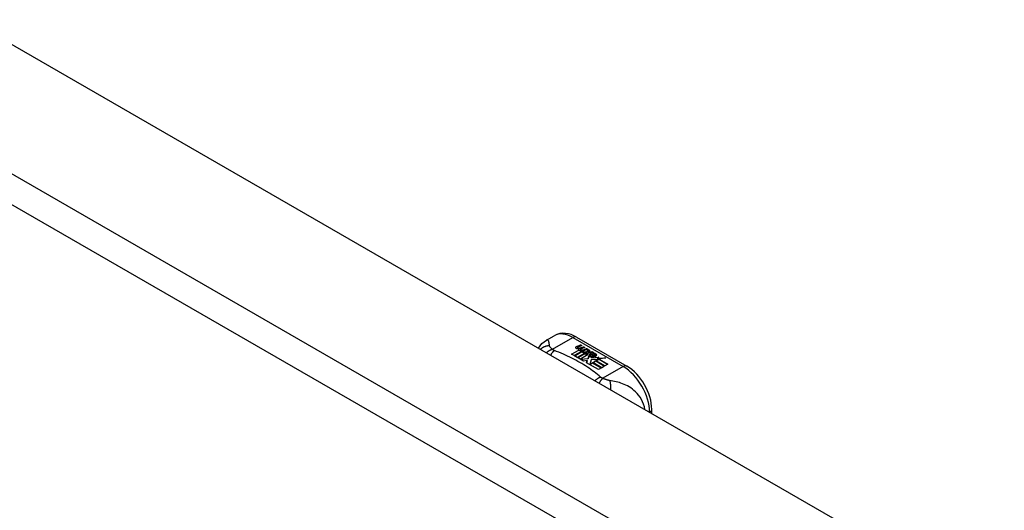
# Model space of a CAD drawing. Header units: inches. Extents: x 484 to 569.5, y 187.4 to 262.6.
# Tile 48 of 99: x 521.2 to 526.4, y 239.1 to 241.7. Entities that reach past the tile are written whole.
import ezdxf

# ---------------------------------------------------------------- set-up
doc = ezdxf.new("R2010")
doc.units = ezdxf.units.IN
doc.header["$MEASUREMENT"] = 0
doc.layers.add('Visible Edges(ANSI)', color=7, linetype='Continuous', lineweight=25)
doc.layers.add('Visible Tangent Edges(ANSI)', color=7, linetype='Continuous', lineweight=25)

msp = doc.modelspace()

# ---------------------------------------------------------------- linework, layer by layer
at = {"layer": 'Visible Edges(ANSI)'}
for p, q in [((484.708, 262.5437), (526.8551, 238.2728)), ((523.9828, 239.9935), (524.0229, 240.0166)), ((524.1407, 240.0088), (524.4052, 239.8565)), ((524.1421, 239.9603), (524.1614, 239.9678)), ((524.1614, 239.9662), (524.1421, 239.9587)), ((524.1614, 239.9678), (524.1676, 239.9642)), ((524.1614, 239.9678), (524.1614, 239.9662)), ((524.1659, 239.9636), (524.1614, 239.9662)), ((524.1144, 239.9198), (524.1519, 239.9413)), ((524.1284, 239.9117), (524.1144, 239.9198)), ((524.1519, 239.9397), (524.1158, 239.9189)), ((524.1665, 239.9336), (524.1284, 239.9117)), ((524.1304, 239.9106), (524.1685, 239.9325)), ((524.1685, 239.9309), (524.1318, 239.9097)), ((524.1874, 239.9273), (524.1444, 239.9025)), ((524.1453, 239.9535), (524.1453, 239.9519)), ((524.1464, 239.9014), (524.1928, 239.9281)), ((524.1909, 239.9254), (524.1478, 239.9005)), ((524.1676, 239.9642), (524.1485, 239.9565)), ((524.1519, 239.9413), (524.1519, 239.9397)), ((524.1539, 239.9508), (524.1539, 239.9492)), ((524.1539, 239.9492), (524.1539, 239.9475)), ((524.1639, 239.9385), (524.1607, 239.937)), ((524.1607, 239.937), (524.1665, 239.9336)), ((524.1607, 239.937), (524.1607, 239.9354)), ((524.1651, 239.9328), (524.1607, 239.9354)), ((524.1611, 239.9444), (524.1611, 239.9428)), ((524.1986, 239.9152), (524.1611, 239.8936)), ((524.1638, 239.9368), (524.1687, 239.9392)), ((524.1691, 239.9337), (524.1638, 239.9368)), ((524.1834, 239.9551), (524.1643, 239.9474)), ((524.1647, 239.9537), (524.1772, 239.9587)), ((524.1772, 239.9571), (524.1647, 239.952)), ((524.1647, 239.9537), (524.1647, 239.952)), ((524.1687, 239.9375), (524.1653, 239.9359)), ((524.1687, 239.9392), (524.1673, 239.9399)), ((524.1685, 239.9325), (524.179, 239.9265)), ((524.1685, 239.9325), (524.1685, 239.9309)), ((524.179, 239.9249), (524.1685, 239.9309)), ((524.1687, 239.9392), (524.1687, 239.9375)), ((524.1994, 239.9459), (524.1691, 239.9337)), ((524.1718, 239.9321), (524.1958, 239.9327)), ((524.1795, 239.9277), (524.1718, 239.9321)), ((524.1958, 239.9311), (524.1746, 239.9306)), ((524.1772, 239.9587), (524.1834, 239.9551)), ((524.1772, 239.9587), (524.1772, 239.9571)), ((524.1818, 239.9544), (524.1772, 239.9571)), ((524.179, 239.9265), (524.1874, 239.9273)), ((524.179, 239.9265), (524.179, 239.9249)), ((524.184, 239.9253), (524.179, 239.9249)), ((524.1945, 239.9291), (524.1795, 239.9277)), ((524.1807, 239.9445), (524.1932, 239.9495)), ((524.1932, 239.9479), (524.1807, 239.9428)), ((524.1928, 239.9281), (524.188, 239.9213)), ((524.188, 239.9213), (524.1986, 239.9152)), ((524.188, 239.9213), (524.188, 239.9196)), ((524.1972, 239.9143), (524.188, 239.9196)), ((524.1905, 239.9214), (524.1955, 239.9285)), ((524.1981, 239.917), (524.1905, 239.9214)), ((524.1955, 239.9269), (524.1913, 239.9209)), ((524.1932, 239.9495), (524.1994, 239.9459)), ((524.1932, 239.9495), (524.1932, 239.9479)), ((524.1977, 239.9452), (524.1932, 239.9479)), ((524.1955, 239.9285), (524.1945, 239.9291)), ((524.1955, 239.9285), (524.1955, 239.9269)), ((524.1958, 239.9327), (524.2027, 239.944)), ((524.2027, 239.9424), (524.1958, 239.9311)), ((524.1958, 239.9327), (524.1958, 239.9311)), ((524.2042, 239.928), (524.1981, 239.917)), ((524.2027, 239.944), (524.2103, 239.9396)), ((524.2027, 239.944), (524.2027, 239.9424)), ((524.2094, 239.9385), (524.2027, 239.9424)), ((524.229, 239.9289), (524.2042, 239.928)), ((524.2103, 239.9396), (524.2046, 239.9323)), ((524.2046, 239.9323), (524.2058, 239.9317)), ((524.2046, 239.9323), (524.2046, 239.9307)), ((524.2058, 239.93), (524.2046, 239.9307)), ((524.2058, 239.9317), (524.2213, 239.9333)), ((524.2058, 239.9317), (524.2058, 239.93)), ((524.2213, 239.9316), (524.2058, 239.93)), ((524.2172, 239.9228), (524.2172, 239.9211)), ((524.2172, 239.9228), (524.2345, 239.9128)), ((524.2345, 239.9112), (524.2172, 239.9211)), ((524.2295, 239.9108), (524.2182, 239.9173)), ((524.2213, 239.9333), (524.229, 239.9289)), ((524.2213, 239.9333), (524.2213, 239.9316)), ((524.2263, 239.9288), (524.2213, 239.9316)), ((524.226, 239.9242), (524.2302, 239.9267)), ((524.2302, 239.9251), (524.2279, 239.9237)), ((524.2302, 239.9267), (524.2302, 239.9251)), ((524.2378, 239.9161), (524.2378, 239.9144)), ((524.1444, 239.9025), (524.1304, 239.9106)), ((524.1779, 239.8832), (524.1464, 239.9014)), ((524.1611, 239.8936), (524.2015, 239.8969)), ((524.1611, 239.8936), (524.1611, 239.8929)), ((524.2015, 239.8953), (524.1626, 239.892)), ((524.1968, 239.8865), (524.1779, 239.8832)), ((524.1928, 239.8746), (524.1968, 239.8865)), ((524.2558, 239.8383), (524.1928, 239.8746)), ((524.1968, 239.8849), (524.1932, 239.8744)), ((524.1968, 239.8865), (524.1968, 239.8849)), ((524.2015, 239.8969), (524.2058, 239.9106)), ((524.2058, 239.909), (524.2015, 239.8953)), ((524.2015, 239.8969), (524.2015, 239.8953)), ((524.2058, 239.9106), (524.2058, 239.909)), ((524.2175, 239.8899), (524.2096, 239.8653)), ((524.2096, 239.8653), (524.2244, 239.8738)), ((524.2096, 239.8653), (524.2096, 239.865)), ((524.2244, 239.8722), (524.2107, 239.8643)), ((524.2137, 239.9138), (524.2137, 239.9122)), ((524.24, 239.8922), (524.2175, 239.8899)), ((524.2237, 239.9047), (524.2215, 239.8997)), ((524.2215, 239.8997), (524.2571, 239.9031)), ((524.2547, 239.9012), (524.2215, 239.8981)), ((524.2215, 239.8997), (524.2215, 239.8981)), ((524.2244, 239.8738), (524.271, 239.847)), ((524.2244, 239.8738), (524.2244, 239.8722)), ((524.2695, 239.8462), (524.2244, 239.8722)), ((524.2264, 239.875), (524.2416, 239.8837)), ((524.2729, 239.8482), (524.2264, 239.875)), ((524.2416, 239.8821), (524.2278, 239.8742)), ((524.2295, 239.9108), (524.2295, 239.9092)), ((524.2345, 239.9128), (524.2345, 239.9112)), ((524.2572, 239.8927), (524.2362, 239.8889)), ((524.2362, 239.8889), (524.24, 239.8922)), ((524.24, 239.8905), (524.2386, 239.8893)), ((524.24, 239.8922), (524.24, 239.8905)), ((524.2416, 239.8837), (524.2881, 239.8569)), ((524.2416, 239.8837), (524.2416, 239.8821)), ((524.2867, 239.8561), (524.2416, 239.8821)), ((524.2437, 239.8849), (524.2572, 239.8927)), ((524.2902, 239.8581), (524.2437, 239.8849)), ((524.2572, 239.8911), (524.2451, 239.8841)), ((524.2571, 239.9031), (524.2514, 239.8987)), ((524.2514, 239.8987), (524.2938, 239.8994)), ((524.2514, 239.8987), (524.2514, 239.8971)), ((524.284, 239.8976), (524.2514, 239.8971)), ((524.2572, 239.8927), (524.2572, 239.8911)), ((524.2938, 239.8994), (524.2596, 239.8932)), ((524.2596, 239.8932), (524.3053, 239.8668)), ((524.2596, 239.8932), (524.2596, 239.8915)), ((524.3039, 239.866), (524.2596, 239.8915)), ((524.3053, 239.8668), (524.2902, 239.8581)), ((524.271, 239.847), (524.2558, 239.8383)), ((524.2881, 239.8569), (524.2729, 239.8482)), ((524.5363, 239.6081), (524.5363, 239.6296))]:
    msp.add_line(p, q, dxfattribs=at)
at = {"layer": 'Visible Edges(ANSI)', "flags": 128}
for points in [[(524.1407, 240.0088), (524.1267, 240.0161), (524.1123, 240.0219), (524.0975, 240.0262), (524.0824, 240.0286), (524.0671, 240.0291), (524.0519, 240.0273), (524.0369, 240.0232), (524.0229, 240.0166)], [(523.9413, 239.9508), (523.9492, 239.9633), (523.9588, 239.9748), (523.9701, 239.985), (523.9828, 239.9935)], [(524.5363, 239.6296), (524.5356, 239.6457), (524.5337, 239.662), (524.5305, 239.6784), (524.5262, 239.6949), (524.5208, 239.7113), (524.5143, 239.7275), (524.5068, 239.7435), (524.4984, 239.7591), (524.4891, 239.7741), (524.4791, 239.7886), (524.4682, 239.8023), (524.4568, 239.8152), (524.4446, 239.8271), (524.432, 239.8381), (524.4188, 239.8479), (524.4052, 239.8565)]]:
    msp.add_lwpolyline(points, dxfattribs=at)
at = {"layer": 'Visible Edges(ANSI)'}
for centre, major_axis, start_param, end_param in [((524.1419, 239.9543), (-0.007, 0), 5.820233, 7.062977), ((524.1419, 239.9526), (-0.007, 0), 5.820233, 6.078955), ((524.1528, 239.9511), (0.0192, 0), 2.164208, 2.67864), ((524.1528, 239.9495), (-0.0192, 0), 5.305801, 5.820233), ((524.1486, 239.9581), (-0.0164, 0), 0.779792, 1.90155), ((524.1493, 239.9535), (-0.004, 0), 5.90879, 7.175095), ((524.1493, 239.9519), (-0.004, 0), 0, 0.89191), ((524.1532, 239.9526), (-0.0082, 0), 5.323118, 5.90879), ((524.152, 239.9555), (0.0084, 0), 4.033503, 4.932446), ((524.152, 239.9539), (-0.0084, 0), 0.89191, 1.767313), ((524.1573, 239.9452), (-0.00676, 0), 5.794367, 7.059467), ((524.1573, 239.9436), (-0.00676, 0), 5.794367, 6.071487), ((524.1683, 239.9419), (0.0192, 0), 2.419321, 2.652775), ((524.1683, 239.9402), (-0.0192, 0), 5.560914, 5.794367), ((524.1634, 239.9477), (0.016, 0), 3.905964, 4.740051), ((524.1634, 239.9461), (-0.016, 0), 0.764371, 1.402544), ((524.1639, 239.9489), (-0.016, 0), 0.776281, 1.787416), ((524.1466, 239.9681), (0.031, 0), 4.949028, 5.337665), ((524.1466, 239.9665), (-0.031, 0), 1.80809, 2.196072), ((524.1651, 239.9444), (-0.004, 0), 5.908937, 7.173827), ((524.1651, 239.9428), (-0.004, 0), 0, 0.890642), ((524.169, 239.9435), (-0.0082, 0), 5.323254, 5.908937), ((524.1679, 239.9464), (0.0084, 0), 4.032234, 4.932287), ((524.1679, 239.9447), (-0.0084, 0), 0.890642, 1.484281), ((524.1679, 239.9447), (-0.0084, 0), 1.514337, 1.790695), ((524.1629, 239.9591), (0.031, 0), 4.932287, 5.323254), ((524.1629, 239.9574), (-0.031, 0), 1.790695, 2.181662), ((524.2159, 239.9145), (-0.0101, 0), 5.913952, 6.982716), ((524.2159, 239.9128), (-0.0101, 0), 5.913952, 6.142632), ((524.224, 239.9127), (-0.0188, 0), 5.081623, 5.913952), ((524.224, 239.911), (-0.0188, 0), 5.081623, 5.913952), ((524.22, 239.9138), (-0.00637, 0), 4.999578, 6.390788), ((524.2182, 239.9134), (0.0205, 0), 0.343453, 1.17916), ((524.2114, 239.906), (0.0405, 0), 0.638101, 1.087938), ((524.2114, 239.9044), (-0.0405, 0), 3.779694, 4.229531), ((524.2314, 239.9161), (0.0064, 0), 5.210263, 6.626638), ((524.2314, 239.9144), (0.0064, 0), 5.210263, 6.283185), ((524.2334, 239.9154), (0.0132, 0), 5.437829, 6.921287), ((524.2334, 239.9138), (0.0132, 0), 0.108138, 0.638101), ((524.2244, 239.9174), (0.022, 0), 3.701478, 4.680599), ((524.2244, 239.9157), (-0.022, 0), 0.559885, 1.507168), ((524.2244, 239.9174), (-0.0199, 0), 0.617996, 1.556283), ((524.221, 239.9139), (-0.0073, 0), 0.107602, 1.123637), ((524.22, 239.9122), (-0.00637, 0), 0, 0.107602), ((524.221, 239.9122), (-0.0073, 0), 0.107602, 1.123637), ((524.2226, 239.9159), (0.0112, 0), 4.26523, 5.375571), ((524.2226, 239.9143), (0.0112, 0), 4.26523, 5.375571), ((524.2245, 239.9212), (-0.0265, 0), 1.556283, 2.296236)]:
    msp.add_ellipse(centre, major_axis=major_axis, ratio=0.575862, start_param=start_param, end_param=end_param, dxfattribs=at)
at = {"layer": 'Visible Tangent Edges(ANSI)'}
for p, q in [((484.1176, 262.2037), (526.2647, 237.9328)), ((526.1947, 237.8116), (484.0476, 262.0825)), ((524.0136, 239.945), (524.1211, 240.0069)), ((524.1211, 240.0069), (524.3856, 239.8546)), ((524.1356, 239.9561), (524.1356, 239.9544)), ((524.1421, 239.9603), (524.1421, 239.9587)), ((524.1467, 239.9517), (524.1467, 239.9501)), ((524.1513, 239.947), (524.1513, 239.9454)), ((524.1626, 239.9426), (524.1626, 239.941)), ((524.1697, 239.9417), (524.1697, 239.94)), ((524.1807, 239.9445), (524.1807, 239.9428)), ((524.2065, 239.9166), (524.2065, 239.915)), ((524.244, 239.9199), (524.244, 239.9183)), ((524.2137, 239.9134), (524.2137, 239.9118)), ((524.2178, 239.9101), (524.2178, 239.9084)), ((524.3856, 239.8546), (524.278, 239.7927))]:
    msp.add_line(p, q, dxfattribs=at)
at = {"layer": 'Visible Tangent Edges(ANSI)', "flags": 128}
for points in [[(523.9987, 239.9633), (523.9984, 239.9657), (523.9981, 239.9681), (523.9978, 239.9704), (523.9974, 239.9727), (523.9971, 239.9748), (523.9968, 239.9768), (523.9964, 239.9788), (523.996, 239.9807), (523.9956, 239.9825), (523.9952, 239.9842), (523.9947, 239.9858), (523.9941, 239.9873), (523.9935, 239.9887), (523.9929, 239.9899), (523.9922, 239.9911), (523.9914, 239.9921), (523.9906, 239.9929), (523.9897, 239.9936), (523.9887, 239.9942), (523.9877, 239.9945), (523.9865, 239.9946), (523.9854, 239.9945), (523.9841, 239.9941), (523.9828, 239.9935)], [(523.9987, 239.9633), (523.9966, 239.9633), (523.9945, 239.9631), (523.9924, 239.963), (523.9903, 239.9628), (523.9882, 239.9625), (523.986, 239.9621), (523.9839, 239.9617), (523.9818, 239.9613), (523.9797, 239.9607), (523.9776, 239.9601), (523.9755, 239.9595), (523.9734, 239.9588), (523.9713, 239.958), (523.9693, 239.9572), (523.9673, 239.9563), (523.9653, 239.9553), (523.9633, 239.9543), (523.9614, 239.9532), (523.9595, 239.952), (523.9576, 239.9508), (523.9558, 239.9496), (523.954, 239.9483), (523.9522, 239.9469), (523.9505, 239.9455)], [(524.0136, 239.945), (524.0123, 239.9445), (524.011, 239.9441), (524.0098, 239.9436), (524.0085, 239.9431), (524.0072, 239.9425), (524.0059, 239.942), (524.0046, 239.9414), (524.0033, 239.9407), (524.002, 239.9401), (524.0007, 239.9394), (523.9994, 239.9387), (523.9981, 239.938), (523.9968, 239.9372), (523.9955, 239.9364), (523.9942, 239.9356), (523.9929, 239.9347), (523.9916, 239.9338), (523.9903, 239.9329), (523.989, 239.932), (523.9877, 239.9311), (523.9864, 239.9301), (523.9852, 239.9291), (523.9839, 239.928), (523.9827, 239.927)], [(524.0136, 239.945), (524.0124, 239.9459), (524.0113, 239.9468), (524.0103, 239.9477), (524.0092, 239.9486), (524.0082, 239.9495), (524.0073, 239.9503), (524.0064, 239.9512), (524.0055, 239.9521), (524.0047, 239.9529), (524.0039, 239.9537), (524.0032, 239.9546), (524.0025, 239.9554), (524.0019, 239.9562), (524.0014, 239.9569), (524.0009, 239.9576), (524.0005, 239.9582), (524.0002, 239.9589), (523.9998, 239.9596), (523.9995, 239.9602), (523.9993, 239.9608), (523.9991, 239.9615), (523.9989, 239.9621), (523.9988, 239.9627), (523.9987, 239.9633)], [(524.0239, 239.9385), (524.0231, 239.9378), (524.0223, 239.9371), (524.0215, 239.9363), (524.0206, 239.9356), (524.0198, 239.9348), (524.019, 239.934), (524.0181, 239.9331), (524.0173, 239.9323), (524.0164, 239.9314), (524.0156, 239.9304), (524.0147, 239.9295), (524.0139, 239.9285), (524.013, 239.9275), (524.0122, 239.9265), (524.0113, 239.9254), (524.0105, 239.9243), (524.0097, 239.9232), (524.0088, 239.9221), (524.008, 239.9209), (524.0072, 239.9197), (524.0063, 239.9185), (524.0055, 239.9173), (524.0047, 239.916), (524.0039, 239.9147)], [(524.0239, 239.9385), (524.0234, 239.9387), (524.0229, 239.9389), (524.0224, 239.9391), (524.0219, 239.9393), (524.0215, 239.9396), (524.021, 239.9398), (524.0205, 239.94), (524.0201, 239.9403), (524.0196, 239.9405), (524.0192, 239.9408), (524.0187, 239.941), (524.0183, 239.9413), (524.0179, 239.9416), (524.0175, 239.9418), (524.0171, 239.9421), (524.0166, 239.9424), (524.0162, 239.9427), (524.0158, 239.943), (524.0154, 239.9433), (524.015, 239.9437), (524.0147, 239.944), (524.0143, 239.9443), (524.0139, 239.9446), (524.0136, 239.945)], [(524.2667, 239.7987), (524.2587, 239.8055), (524.2506, 239.8124), (524.2422, 239.8192), (524.2337, 239.8259), (524.225, 239.8325), (524.216, 239.839), (524.2068, 239.8454), (524.1975, 239.8517), (524.188, 239.8579), (524.1782, 239.864), (524.1683, 239.8701), (524.1582, 239.876), (524.1479, 239.8818), (524.1375, 239.8875), (524.1268, 239.8931), (524.116, 239.8986), (524.1051, 239.904), (524.0939, 239.9093), (524.0826, 239.9144), (524.0712, 239.9195), (524.0596, 239.9244), (524.0478, 239.9292), (524.0359, 239.9338), (524.0239, 239.9385)], [(524.2667, 239.7987), (524.2656, 239.7982), (524.2644, 239.7977), (524.2632, 239.7971), (524.262, 239.7966), (524.2608, 239.796), (524.2596, 239.7954), (524.2584, 239.7948), (524.2572, 239.7941), (524.2559, 239.7934), (524.2547, 239.7927), (524.2535, 239.792), (524.2522, 239.7912), (524.251, 239.7905), (524.2498, 239.7897), (524.2485, 239.7888), (524.2473, 239.788), (524.246, 239.7871), (524.2448, 239.7862), (524.2436, 239.7852), (524.2423, 239.7843), (524.2411, 239.7833), (524.2399, 239.7823), (524.2387, 239.7813), (524.2375, 239.7802)], [(524.278, 239.7927), (524.2773, 239.7919), (524.2765, 239.7912), (524.2758, 239.7904), (524.275, 239.7896), (524.2743, 239.7887), (524.2735, 239.7879), (524.2727, 239.787), (524.2719, 239.786), (524.2711, 239.7851), (524.2703, 239.7841), (524.2695, 239.7831), (524.2687, 239.7821), (524.2679, 239.781), (524.2671, 239.7799), (524.2663, 239.7788), (524.2655, 239.7777), (524.2647, 239.7766), (524.2639, 239.7754), (524.2631, 239.7742), (524.2623, 239.7729), (524.2615, 239.7717), (524.2607, 239.7704), (524.2599, 239.7691), (524.2591, 239.7678)], [(524.278, 239.7927), (524.2774, 239.7929), (524.2769, 239.7931), (524.2763, 239.7933), (524.2757, 239.7935), (524.2752, 239.7938), (524.2746, 239.794), (524.2741, 239.7942), (524.2736, 239.7945), (524.2731, 239.7947), (524.2726, 239.7949), (524.2721, 239.7952), (524.2716, 239.7954), (524.2712, 239.7957), (524.2707, 239.7959), (524.2703, 239.7962), (524.2699, 239.7964), (524.2694, 239.7967), (524.269, 239.797), (524.2686, 239.7972), (524.2682, 239.7975), (524.2678, 239.7978), (524.2675, 239.7981), (524.2671, 239.7984), (524.2667, 239.7987)], [(524.3147, 239.7813), (524.3134, 239.7815), (524.312, 239.7818), (524.3107, 239.782), (524.3093, 239.7823), (524.308, 239.7826), (524.3066, 239.7829), (524.3052, 239.7833), (524.3038, 239.7836), (524.3024, 239.784), (524.3009, 239.7844), (524.2995, 239.7848), (524.2979, 239.7853), (524.2962, 239.7859), (524.2945, 239.7864), (524.2928, 239.787), (524.2911, 239.7876), (524.2895, 239.7882), (524.2878, 239.7888), (524.2861, 239.7894), (524.2845, 239.7901), (524.2828, 239.7907), (524.2812, 239.7914), (524.2796, 239.792), (524.278, 239.7927)], [(524.5003, 239.6288), (524.4974, 239.643), (524.4932, 239.6568), (524.4878, 239.6699), (524.4815, 239.6821), (524.4745, 239.6933), (524.4669, 239.7037), (524.459, 239.713), (524.4508, 239.7215), (524.4425, 239.7291), (524.434, 239.736), (524.4254, 239.7421), (524.4168, 239.7476), (524.4083, 239.7525), (524.3997, 239.7569), (524.3911, 239.7608), (524.3826, 239.7643), (524.3741, 239.7674), (524.3656, 239.7702), (524.3571, 239.7726), (524.3487, 239.7748), (524.3402, 239.7767), (524.3318, 239.7784), (524.3232, 239.78), (524.3147, 239.7813)], [(524.3147, 239.7813), (524.3151, 239.7798), (524.3155, 239.7783), (524.3159, 239.7767), (524.3163, 239.775), (524.3166, 239.7733), (524.317, 239.7716), (524.3173, 239.7698), (524.3176, 239.7679), (524.3178, 239.766), (524.3181, 239.764), (524.3183, 239.762), (524.3186, 239.76), (524.3188, 239.7579), (524.3189, 239.7558), (524.3191, 239.7537), (524.3192, 239.7515), (524.3193, 239.7493), (524.3194, 239.747), (524.3195, 239.7447), (524.3195, 239.7424), (524.3195, 239.7401), (524.3195, 239.7378), (524.3195, 239.7354), (524.3194, 239.7331)]]:
    msp.add_lwpolyline(points, dxfattribs=at)
at = {"layer": 'Visible Tangent Edges(ANSI)'}
for centre, major_axis, ratio, start_param, end_param in [((524.1211, 239.846), (-0.0982, 0.1706), 0.578093, 5.499721, 6.283185), ((524.1211, 239.9747), (0.0196, 0.0341), 0.578093, 0, 0.783464), ((524.3856, 239.8224), (0.0196, 0.0341), 0.578093, 0, 0.783464), ((524.3856, 239.6937), (0.0982, -0.1706), 0.578093, 0.795218, 2.358128), ((524.4969, 239.6296), (0.0394, 0), 0.575862, 5.537379, 6.283185)]:
    msp.add_ellipse(centre, major_axis=major_axis, ratio=ratio, start_param=start_param, end_param=end_param, dxfattribs=at)

doc.saveas('drawing.dxf')
